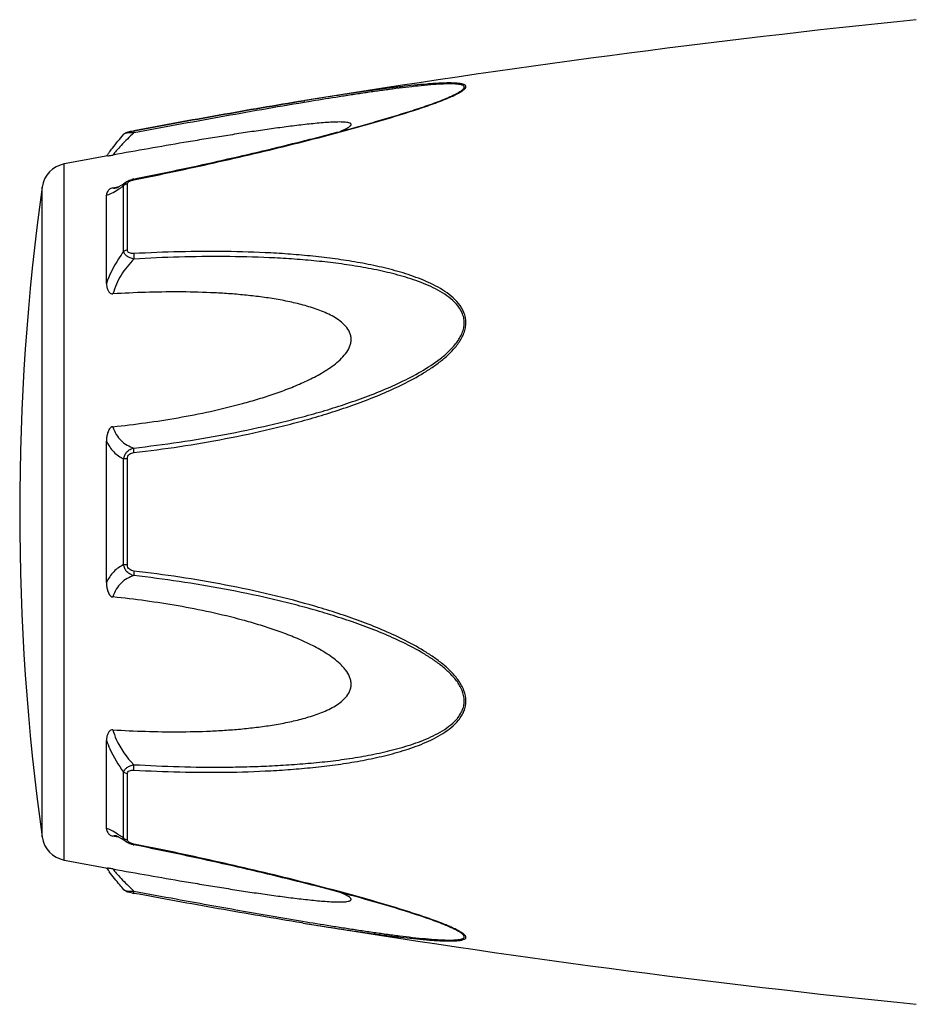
# Model space of a CAD drawing. Header units: millimetres. Extents: x 60394 to 199354, y 20895 to 166073.
# Tile 41 of 256: x 71783 to 71826, y 21633 to 21679. Entities that reach past the tile are written whole.
import ezdxf

# ---------------------------------------------------------------- set-up
doc = ezdxf.new("R2010")
doc.units = ezdxf.units.MM

msp = doc.modelspace()

# ---------------------------------------------------------------- linework, layer by layer
at = {"color": 0, "linetype": 'Continuous'}
for p, q in [((71796.698, 21675.516), (71796.669, 21675.511)), ((71796.669, 21675.511), (71796.698, 21675.516)), ((71796.893, 21675.465), (71796.682, 21675.43)), ((71796.717, 21675.519), (71796.698, 21675.516)), ((71803.427, 21675.629), (71803.43, 21675.63)), ((71788.136, 21673.922), (71788.135, 21673.922)), ((71788.595, 21674.09), (71788.611, 21674.093)), ((71788.632, 21673.992), (71788.614, 21673.989)), ((71785.314, 21639.507), (71785.314, 21672.516)), ((71788.248, 21671.662), (71788.256, 21671.667)), ((71788.256, 21671.667), (71788.256, 21671.668)), ((71788.308, 21668.434), (71788.308, 21671.576)), ((71788.607, 21671.802), (71788.783, 21671.837)), ((71784.264, 21640.606), (71784.264, 21671.417)), ((71787.622, 21671.386), (71787.771, 21671.414)), ((71787.771, 21671.414), (71787.901, 21671.439)), ((71787.782, 21671.379), (71787.782, 21671.379)), ((71788.129, 21668.363), (71788.129, 21671.486)), ((71787.314, 21666.852), (71787.314, 21671.036)), ((71787.314, 21652.664), (71787.314, 21659.376)), ((71788.129, 21653.515), (71788.129, 21658.527)), ((71788.308, 21653.501), (71788.308, 21658.541)), ((71787.314, 21640.996), (71787.314, 21645.184)), ((71788.129, 21640.547), (71788.129, 21643.674)), ((71788.308, 21640.457), (71788.308, 21643.603)), ((71787.777, 21640.616), (71787.622, 21640.645)), ((71787.903, 21640.592), (71787.777, 21640.616)), ((71787.784, 21640.653), (71787.783, 21640.653)), ((71788.256, 21640.365), (71788.248, 21640.371)), ((71788.257, 21640.365), (71788.256, 21640.365)), ((71788.799, 21640.192), (71788.607, 21640.23)), ((71796.641, 21636.517), (71796.593, 21636.524)), ((71803.406, 21636.41), (71803.404, 21636.41))]:
    msp.add_line(p, q, dxfattribs=at)
for centre, radius, start, end in [((71876.788, 21181.972), 500, 95.86353, 99.2151), ((71798.994, 21686.362), 11.634, 291.7214, 292.5819), ((71799.969, 21684.01), 9.088, 292.5987, 293.6391), ((71794.521, 21667.827), 8.803, 144.3884, 144.9605), ((71795.576, 21667.072), 10.1, 143.5801, 144.3916), ((71785.552, 21671.238), 1.3, 100.5629, 172.094), ((71876.788, 21181.972), 499, 100.32224, 100.56288), ((71788.884, 21670.407), 1.423, 101.209, 104.7713), ((71895.2, 21656.012), 112, 172.09404, 187.90596), ((71787.675, 21671.932), 0.564, 280.0673, 280.9293), ((71784.528, 21676.451), 6.132, 302.8759, 303.8307), ((71784.275, 21635.177), 6.609, 55.991, 57.3511), ((71785.552, 21640.785), 1.3, 187.906, 259.4371), ((71782.482, 21632.532), 9.805, 54.8309, 55.9509), ((71788.393, 21640.457), 0.085, 180.0437, 189.0843), ((71788.905, 21641.728), 1.527, 257.9795, 258.733), ((71876.788, 22130.051), 499, 259.43712, 259.67709), ((71794.207, 21643.967), 8.414, 214.9878, 215.2793), ((71795.488, 21644.88), 9.986, 215.3091, 216.3792), ((71790.086, 21645.923), 8.129, 259.0591, 259.5501), ((71876.788, 22130.051), 500, 260.77609, 264.13647), ((71798.933, 21625.526), 11.789, 67.6569, 68.2206), ((71799.894, 21627.847), 9.277, 66.4168, 67.6933)]:
    msp.add_arc(centre, radius, start, end, dxfattribs=at)
for points, knots in [([(71803.613, 21675.685), (71803.691, 21675.719), (71803.838, 21675.786), (71804.039, 21675.89), (71804.182, 21675.977), (71804.271, 21676.047), (71804.326, 21676.101), (71804.364, 21676.165), (71804.344, 21676.223), (71804.31, 21676.255), (71804.262, 21676.281), (71804.199, 21676.302), (71804.123, 21676.32), (71804, 21676.339), (71803.824, 21676.352), (71803.592, 21676.357), (71803.34, 21676.353), (71803.071, 21676.342), (71802.791, 21676.325), (71802.4, 21676.295), (71801.897, 21676.248), (71801.28, 21676.18), (71800.649, 21676.102), (71800.009, 21676.017), (71799.36, 21675.926), (71798.705, 21675.83), (71797.823, 21675.696), (71797.16, 21675.591), (71796.717, 21675.519)], [0, 0, 0, 0, 0.02948, 0.055907, 0.078214, 0.087353, 0.094931, 0.105555, 0.109954, 0.115017, 0.121315, 0.129009, 0.138057, 0.148338, 0.172058, 0.199047, 0.228459, 0.259634, 0.292171, 0.325754, 0.395293, 0.467136, 0.540634, 0.615369, 0.691049, 0.767475, 0.844512, 1, 1, 1, 1]), ([(71803.43, 21675.63), (71803.511, 21675.664), (71803.665, 21675.731), (71803.879, 21675.834), (71804.038, 21675.921), (71804.143, 21675.991), (71804.203, 21676.038), (71804.247, 21676.084), (71804.274, 21676.127), (71804.28, 21676.171), (71804.258, 21676.208), (71804.219, 21676.236), (71804.165, 21676.259), (71804.097, 21676.278), (71803.982, 21676.298), (71803.814, 21676.311), (71803.592, 21676.315), (71803.346, 21676.31), (71802.99, 21676.292), (71802.521, 21676.256), (71801.939, 21676.197), (71801.337, 21676.127), (71800.722, 21676.048), (71800.098, 21675.962), (71799.466, 21675.87), (71798.828, 21675.774), (71797.97, 21675.64), (71797.324, 21675.536), (71796.893, 21675.465)], [0, 0, 0, 0, 0.03089, 0.059177, 0.083881, 0.094457, 0.103528, 0.11093, 0.116684, 0.121223, 0.125685, 0.131127, 0.137993, 0.146338, 0.156051, 0.17896, 0.205464, 0.234539, 0.265468, 0.331155, 0.400252, 0.471609, 0.544574, 0.618731, 0.693793, 0.769568, 0.845928, 1, 1, 1, 1]), ([(71788.611, 21674.093), (71789.96, 21674.342), (71792.643, 21674.831), (71795.331, 21675.294), (71796.669, 21675.511)], [0, 0, 0, 0, 0.502936, 1, 1, 1, 1]), ([(71788.613, 21671.765), (71789.887, 21672.019), (71791.791, 21672.421), (71794.317, 21673.003), (71796.198, 21673.459), (71797.753, 21673.856), (71798.983, 21674.189), (71800.187, 21674.527), (71801.366, 21674.878), (71802.499, 21675.253), (71803.04, 21675.45), (71803.3, 21675.554)], [0, 0, 0, 0, 0.256646, 0.384673, 0.512244, 0.638988, 0.701822, 0.764153, 0.886175, 0.944757, 1, 1, 1, 1]), ([(71796.669, 21675.511), (71795.331, 21675.294), (71792.644, 21674.831), (71789.962, 21674.342), (71788.613, 21674.093)], [0, 0, 0, 0, 0.496975, 1, 1, 1, 1]), ([(71796.682, 21675.43), (71795.345, 21675.207), (71792.66, 21674.736), (71789.979, 21674.243), (71788.632, 21673.992)], [0, 0, 0, 0, 0.497132, 1, 1, 1, 1]), ([(71788.783, 21671.837), (71790.057, 21672.092), (71791.962, 21672.494), (71794.489, 21673.077), (71796.059, 21673.457), (71797.307, 21673.771), (71798.235, 21674.014), (71799.154, 21674.263), (71800.063, 21674.518), (71800.956, 21674.781), (71801.824, 21675.051), (71802.649, 21675.328), (71803.179, 21675.525), (71803.43, 21675.63)], [0, 0, 0, 0, 0.25737, 0.385747, 0.513657, 0.577329, 0.64069, 0.703648, 0.766063, 0.827658, 0.887975, 0.946116, 1, 1, 1, 1]), ([(71798.413, 21674.063), (71798.462, 21674.084), (71798.555, 21674.125), (71798.684, 21674.187), (71798.79, 21674.249), (71798.861, 21674.3), (71798.898, 21674.341), (71798.912, 21674.368), (71798.915, 21674.395), (71798.904, 21674.419), (71798.881, 21674.438), (71798.835, 21674.461), (71798.755, 21674.481), (71798.642, 21674.496), (71798.454, 21674.507), (71798.19, 21674.504), (71797.85, 21674.488), (71797.488, 21674.461), (71797.112, 21674.426), (71796.726, 21674.385), (71796.334, 21674.339), (71795.936, 21674.289), (71795.535, 21674.236), (71794.993, 21674.162), (71794.311, 21674.063), (71793.487, 21673.937), (71792.657, 21673.806), (71791.824, 21673.67), (71790.706, 21673.483), (71789.305, 21673.24), (71788.183, 21673.04), (71787.622, 21672.939)], [0, 0, 0, 0, 0.013224, 0.025246, 0.035584, 0.043707, 0.046793, 0.049242, 0.051265, 0.053246, 0.055591, 0.058505, 0.066098, 0.075763, 0.087038, 0.112872, 0.141444, 0.171707, 0.203125, 0.235343, 0.268137, 0.301392, 0.33501, 0.368911, 0.437385, 0.506544, 0.576211, 0.646269, 0.71663, 0.85801, 1, 1, 1, 1]), ([(71787.449, 21673.068), (71787.497, 21673.133), (71787.717, 21673.425), (71787.949, 21673.707), (71788.135, 21673.921)], [0, 0, 0, 0, 0.221481, 1, 1, 1, 1]), ([(71788.614, 21673.989), (71788.404, 21673.797), (71788.121, 21673.517), (71787.798, 21673.159), (71787.672, 21673.006), (71787.622, 21672.939)], [0, 0, 0, 0, 0.588807, 0.825815, 1, 1, 1, 1]), ([(71788.135, 21673.921), (71788.164, 21673.955), (71788.231, 21674.003), (71788.346, 21674.039), (71788.465, 21674.065), (71788.55, 21674.082), (71788.595, 21674.09)], [0, 0, 0, 0, 0.265729, 0.479644, 0.722816, 1, 1, 1, 1]), ([(71788.614, 21673.989), (71788.558, 21673.991), (71788.454, 21673.991), (71788.313, 21673.982), (71788.216, 21673.964), (71788.161, 21673.942), (71788.142, 21673.929), (71788.135, 21673.921)], [0, 0, 0, 0, 0.33971, 0.636245, 0.862204, 0.94183, 1, 1, 1, 1]), ([(71788.611, 21674.093), (71788.609, 21674.093), (71788.607, 21674.08), (71788.607, 21674.062), (71788.609, 21674.028), (71788.612, 21674.003), (71788.614, 21673.989)], [0, 0, 0, 0, 0.078563, 0.274425, 0.586251, 1, 1, 1, 1]), ([(71787.375, 21672.896), (71787.387, 21672.898), (71787.469, 21672.913), (71787.552, 21672.926), (71787.622, 21672.939)], [0, 0, 0, 0, 0.14802, 1, 1, 1, 1]), ([(71787.914, 21671.447), (71787.939, 21671.461), (71788.052, 21671.529), (71788.162, 21671.603), (71788.248, 21671.662)], [0, 0, 0, 0, 0.212027, 1, 1, 1, 1]), ([(71788.129, 21671.486), (71788.135, 21671.521), (71788.166, 21671.592), (71788.223, 21671.644), (71788.256, 21671.667)], [0, 0, 0, 0, 0.468978, 1, 1, 1, 1]), ([(71788.308, 21671.576), (71788.29, 21671.573), (71788.225, 21671.558), (71788.164, 21671.522), (71788.129, 21671.486)], [0, 0, 0, 0, 0.258764, 1, 1, 1, 1]), ([(71788.256, 21671.668), (71788.267, 21671.675), (71788.311, 21671.704), (71788.359, 21671.727), (71788.396, 21671.742)], [0, 0, 0, 0, 0.247211, 1, 1, 1, 1]), ([(71788.308, 21671.576), (71788.308, 21671.581), (71788.31, 21671.606), (71788.323, 21671.629), (71788.336, 21671.643)], [0, 0, 0, 0, 0.225175, 1, 1, 1, 1]), ([(71788.336, 21671.643), (71788.34, 21671.648), (71788.36, 21671.669), (71788.384, 21671.685), (71788.404, 21671.695)], [0, 0, 0, 0, 0.225244, 1, 1, 1, 1]), ([(71788.404, 21671.695), (71788.409, 21671.698), (71788.432, 21671.71), (71788.455, 21671.72), (71788.473, 21671.726)], [0, 0, 0, 0, 0.241505, 1, 1, 1, 1]), ([(71788.473, 21671.726), (71788.484, 21671.731), (71788.53, 21671.746), (71788.577, 21671.758), (71788.613, 21671.765)], [0, 0, 0, 0, 0.246414, 1, 1, 1, 1]), ([(71788.613, 21671.765), (71788.612, 21671.77), (71788.611, 21671.779), (71788.608, 21671.792), (71788.608, 21671.798), (71788.607, 21671.802), (71788.607, 21671.802)], [0, 0, 0, 0, 0.428218, 0.741394, 0.932956, 1, 1, 1, 1]), ([(71787.622, 21671.386), (71787.589, 21671.38), (71787.531, 21671.362), (71787.443, 21671.309), (71787.37, 21671.232), (71787.323, 21671.133), (71787.314, 21671.067), (71787.314, 21671.036)], [0, 0, 0, 0, 0.19482, 0.35748, 0.608365, 0.813655, 1, 1, 1, 1]), ([(71787.314, 21671.036), (71787.352, 21671.043), (71787.433, 21671.068), (71787.618, 21671.151), (71787.758, 21671.237), (71787.856, 21671.301)], [0, 0, 0, 0, 0.189472, 0.420855, 1, 1, 1, 1]), ([(71787.622, 21671.386), (71787.632, 21671.381), (71787.681, 21671.365), (71787.734, 21671.37), (71787.774, 21671.377)], [0, 0, 0, 0, 0.213215, 1, 1, 1, 1]), ([(71787.778, 21671.378), (71787.775, 21671.377), (71787.773, 21671.376), (71787.769, 21671.376), (71787.776, 21671.378), (71787.781, 21671.38), (71787.8, 21671.388), (71787.821, 21671.398), (71787.849, 21671.411), (71787.88, 21671.428), (71787.903, 21671.44), (71787.914, 21671.447)], [0, 0, 0, 0, 0.050729, 0.053439, 0.064665, 0.125059, 0.230112, 0.374221, 0.553235, 0.763061, 1, 1, 1, 1]), ([(71787.942, 21671.357), (71787.957, 21671.367), (71788.02, 21671.41), (71788.082, 21671.453), (71788.129, 21671.486)], [0, 0, 0, 0, 0.242177, 1, 1, 1, 1]), ([(71788.129, 21668.363), (71788.044, 21668.25), (71787.714, 21667.781), (71787.455, 21667.26), (71787.314, 21666.852)], [0, 0, 0, 0, 0.246978, 1, 1, 1, 1]), ([(71788.308, 21668.434), (71788.29, 21668.432), (71788.227, 21668.42), (71788.166, 21668.393), (71788.129, 21668.363)], [0, 0, 0, 0, 0.266982, 1, 1, 1, 1]), ([(71788.614, 21668.008), (71788.554, 21668.021), (71788.44, 21668.055), (71788.289, 21668.132), (71788.176, 21668.233), (71788.136, 21668.321), (71788.129, 21668.363)], [0, 0, 0, 0, 0.291894, 0.562609, 0.798475, 1, 1, 1, 1]), ([(71788.613, 21668.265), (71788.576, 21668.263), (71788.503, 21668.264), (71788.402, 21668.287), (71788.324, 21668.346), (71788.308, 21668.407), (71788.308, 21668.434)], [0, 0, 0, 0, 0.287056, 0.554503, 0.787456, 1, 1, 1, 1]), ([(71788.614, 21658.829), (71789.34, 21658.913), (71790.79, 21659.105), (71792.956, 21659.474), (71794.749, 21659.861), (71796.175, 21660.215), (71797.24, 21660.507), (71798.296, 21660.834), (71799.341, 21661.198), (71800.373, 21661.603), (71801.383, 21662.062), (71802.196, 21662.502), (71802.817, 21662.904), (71803.259, 21663.234), (71803.668, 21663.601), (71804.018, 21664.015), (71804.24, 21664.405), (71804.338, 21664.739), (71804.363, 21664.993), (71804.336, 21665.242), (71804.241, 21665.557), (71804.023, 21665.91), (71803.667, 21666.257), (71803.258, 21666.546), (71802.815, 21666.791), (71802.192, 21667.074), (71801.377, 21667.359), (71800.368, 21667.625), (71799.337, 21667.835), (71798.292, 21668.001), (71797.236, 21668.13), (71796.172, 21668.228), (71794.744, 21668.322), (71792.947, 21668.375), (71790.782, 21668.363), (71789.337, 21668.305), (71788.613, 21668.265)], [0, 0, 0, 0, 0.063635, 0.127396, 0.191296, 0.223303, 0.255348, 0.287434, 0.319562, 0.351727, 0.383919, 0.416107, 0.432182, 0.448215, 0.464156, 0.479907, 0.495291, 0.502793, 0.510127, 0.517331, 0.52445, 0.538608, 0.552922, 0.567437, 0.582127, 0.596956, 0.626929, 0.657232, 0.687777, 0.718508, 0.74939, 0.780398, 0.811517, 0.874045, 0.936883, 1, 1, 1, 1]), ([(71788.614, 21668.008), (71788.384, 21667.779), (71787.974, 21667.268), (71787.704, 21666.667), (71787.622, 21666.353)], [0, 0, 0, 0, 0.500208, 1, 1, 1, 1]), ([(71788.613, 21668.265), (71788.609, 21668.225), (71788.606, 21668.139), (71788.61, 21668.053), (71788.614, 21668.008)], [0, 0, 0, 0, 0.467767, 1, 1, 1, 1]), ([(71788.615, 21659.046), (71789.333, 21659.127), (71790.767, 21659.314), (71792.909, 21659.67), (71794.683, 21660.043), (71796.094, 21660.385), (71797.148, 21660.666), (71798.195, 21660.979), (71799.231, 21661.329), (71800.256, 21661.716), (71801.261, 21662.154), (71802.235, 21662.659), (71803.003, 21663.156), (71803.558, 21663.624), (71803.862, 21663.959), (71804.062, 21664.254), (71804.181, 21664.488), (71804.259, 21664.733), (71804.286, 21664.984), (71804.257, 21665.23), (71804.154, 21665.538), (71803.923, 21665.879), (71803.557, 21666.206), (71803.14, 21666.476), (71802.693, 21666.703), (71802.227, 21666.899), (71801.746, 21667.069), (71801.09, 21667.267), (71800.251, 21667.471), (71799.227, 21667.662), (71798.19, 21667.812), (71797.144, 21667.927), (71796.091, 21668.014), (71794.677, 21668.094), (71792.9, 21668.134), (71790.759, 21668.112), (71789.33, 21668.049), (71788.614, 21668.008)], [0, 0, 0, 0, 0.063589, 0.127295, 0.191136, 0.223111, 0.255121, 0.287171, 0.319267, 0.351401, 0.383569, 0.41575, 0.447866, 0.463844, 0.479652, 0.487454, 0.495134, 0.502662, 0.51, 0.517195, 0.524298, 0.538439, 0.552765, 0.567303, 0.582017, 0.596869, 0.611832, 0.626888, 0.657217, 0.687781, 0.718525, 0.749415, 0.780427, 0.811548, 0.874072, 0.936899, 1, 1, 1, 1]), ([(71787.314, 21666.852), (71787.314, 21666.801), (71787.322, 21666.697), (71787.358, 21666.572), (71787.406, 21666.479), (71787.456, 21666.414), (71787.528, 21666.361), (71787.59, 21666.351), (71787.622, 21666.353)], [0, 0, 0, 0, 0.238003, 0.476366, 0.597445, 0.721615, 0.853559, 1, 1, 1, 1]), ([(71787.622, 21660.058), (71788.138, 21660.11), (71789.17, 21660.234), (71790.711, 21660.474), (71792.246, 21660.773), (71793.515, 21661.08), (71794.52, 21661.369), (71795.268, 21661.61), (71796.007, 21661.88), (71796.732, 21662.187), (71797.319, 21662.482), (71797.769, 21662.752), (71798.092, 21662.975), (71798.392, 21663.224), (71798.656, 21663.506), (71798.824, 21663.779), (71798.901, 21664.015), (71798.92, 21664.195), (71798.901, 21664.372), (71798.825, 21664.594), (71798.657, 21664.839), (71798.392, 21665.074), (71798.091, 21665.268), (71797.768, 21665.432), (71797.317, 21665.621), (71796.729, 21665.809), (71796.004, 21665.985), (71795.266, 21666.122), (71794.518, 21666.229), (71793.764, 21666.312), (71793.005, 21666.373), (71791.986, 21666.429), (71790.706, 21666.457), (71789.165, 21666.435), (71788.136, 21666.386), (71787.622, 21666.353)], [0, 0, 0, 0, 0.063495, 0.12712, 0.190878, 0.25478, 0.286791, 0.31884, 0.350926, 0.383041, 0.415158, 0.431203, 0.447213, 0.463143, 0.478902, 0.4943, 0.5018, 0.509129, 0.516317, 0.523425, 0.537606, 0.551987, 0.566584, 0.581352, 0.596258, 0.626376, 0.656797, 0.687441, 0.718253, 0.749203, 0.780268, 0.811433, 0.874017, 0.936884, 1, 1, 1, 1]), ([(71787.622, 21660.058), (71787.588, 21660.054), (71787.523, 21660.028), (71787.454, 21659.952), (71787.405, 21659.863), (71787.357, 21659.739), (71787.322, 21659.576), (71787.314, 21659.443), (71787.314, 21659.377)], [0, 0, 0, 0, 0.125535, 0.252013, 0.377694, 0.502869, 0.751849, 1, 1, 1, 1]), ([(71787.622, 21660.058), (71787.659, 21659.929), (71787.759, 21659.688), (71787.994, 21659.389), (71788.285, 21659.174), (71788.503, 21659.082), (71788.615, 21659.046)], [0, 0, 0, 0, 0.272929, 0.523074, 0.761734, 1, 1, 1, 1]), ([(71787.314, 21659.376), (71787.401, 21659.187), (71787.625, 21658.846), (71787.958, 21658.61), (71788.129, 21658.527)], [0, 0, 0, 0, 0.522223, 1, 1, 1, 1]), ([(71788.129, 21658.527), (71788.136, 21658.589), (71788.169, 21658.714), (71788.279, 21658.872), (71788.434, 21658.987), (71788.554, 21659.031), (71788.615, 21659.046)], [0, 0, 0, 0, 0.250125, 0.500215, 0.750197, 1, 1, 1, 1]), ([(71788.614, 21658.829), (71788.61, 21658.871), (71788.607, 21658.943), (71788.609, 21659.016), (71788.615, 21659.046)], [0, 0, 0, 0, 0.583261, 1, 1, 1, 1]), ([(71788.308, 21658.541), (71788.291, 21658.541), (71788.231, 21658.539), (71788.171, 21658.534), (71788.129, 21658.527)], [0, 0, 0, 0, 0.284006, 1, 1, 1, 1]), ([(71788.308, 21658.541), (71788.308, 21658.58), (71788.322, 21658.658), (71788.395, 21658.753), (71788.5, 21658.809), (71788.576, 21658.824), (71788.614, 21658.829)], [0, 0, 0, 0, 0.249368, 0.500015, 0.750587, 1, 1, 1, 1]), ([(71788.129, 21653.515), (71787.958, 21653.431), (71787.625, 21653.195), (71787.401, 21652.853), (71787.314, 21652.664)], [0, 0, 0, 0, 0.477899, 1, 1, 1, 1]), ([(71788.614, 21652.996), (71788.553, 21653.011), (71788.433, 21653.056), (71788.279, 21653.17), (71788.169, 21653.328), (71788.136, 21653.453), (71788.129, 21653.515)], [0, 0, 0, 0, 0.249817, 0.499798, 0.74986, 1, 1, 1, 1]), ([(71788.308, 21653.501), (71788.291, 21653.501), (71788.231, 21653.503), (71788.171, 21653.508), (71788.129, 21653.515)], [0, 0, 0, 0, 0.284019, 1, 1, 1, 1]), ([(71788.613, 21653.213), (71788.575, 21653.218), (71788.499, 21653.234), (71788.395, 21653.289), (71788.322, 21653.384), (71788.308, 21653.462), (71788.308, 21653.501)], [0, 0, 0, 0, 0.249451, 0.500018, 0.750583, 1, 1, 1, 1]), ([(71788.614, 21652.996), (71788.502, 21652.96), (71788.284, 21652.867), (71787.994, 21652.652), (71787.759, 21652.353), (71787.659, 21652.112), (71787.622, 21651.983)], [0, 0, 0, 0, 0.238394, 0.476974, 0.727116, 1, 1, 1, 1]), ([(71788.613, 21653.213), (71788.61, 21653.171), (71788.606, 21653.099), (71788.608, 21653.026), (71788.614, 21652.996)], [0, 0, 0, 0, 0.582827, 1, 1, 1, 1]), ([(71788.614, 21643.772), (71789.338, 21643.732), (71790.783, 21643.673), (71792.948, 21643.658), (71794.744, 21643.718), (71796.173, 21643.811), (71797.237, 21643.907), (71798.293, 21644.037), (71799.338, 21644.204), (71800.369, 21644.414), (71801.378, 21644.681), (71802.193, 21644.967), (71802.815, 21645.25), (71803.258, 21645.495), (71803.667, 21645.784), (71803.963, 21646.076), (71804.153, 21646.344), (71804.267, 21646.562), (71804.339, 21646.799), (71804.371, 21647.134), (71804.28, 21647.564), (71804.021, 21648.028), (71803.668, 21648.442), (71803.26, 21648.809), (71802.817, 21649.139), (71802.196, 21649.54), (71801.383, 21649.98), (71800.373, 21650.439), (71799.341, 21650.844), (71798.295, 21651.207), (71796.888, 21651.641), (71795.109, 21652.108), (71792.955, 21652.562), (71790.789, 21652.935), (71789.339, 21653.129), (71788.613, 21653.213)], [0, 0, 0, 0, 0.063127, 0.125969, 0.188473, 0.219596, 0.250616, 0.281496, 0.312222, 0.342767, 0.373071, 0.403045, 0.417875, 0.432563, 0.447076, 0.461383, 0.468491, 0.475585, 0.482706, 0.489913, 0.504703, 0.520085, 0.535843, 0.551789, 0.567824, 0.583902, 0.616092, 0.648285, 0.680449, 0.712576, 0.744661, 0.808707, 0.872603, 0.936364, 1, 1, 1, 1]), ([(71788.615, 21644.03), (71789.33, 21643.989), (71790.76, 21643.926), (71792.546, 21643.905), (71793.97, 21643.929), (71795.033, 21643.969), (71796.092, 21644.03), (71797.145, 21644.113), (71798.192, 21644.228), (71799.228, 21644.381), (71800.251, 21644.572), (71801.255, 21644.816), (71802.07, 21645.078), (71802.694, 21645.34), (71803.141, 21645.568), (71803.557, 21645.837), (71803.863, 21646.112), (71804.062, 21646.369), (71804.182, 21646.58), (71804.26, 21646.812), (71804.295, 21647.144), (71804.195, 21647.569), (71803.922, 21648.022), (71803.558, 21648.419), (71803.142, 21648.771), (71802.695, 21649.086), (71802.073, 21649.469), (71801.26, 21649.89), (71800.255, 21650.328), (71799.231, 21650.716), (71798.194, 21651.063), (71797.147, 21651.376), (71796.094, 21651.66), (71794.683, 21652.002), (71792.907, 21652.366), (71790.766, 21652.727), (71789.332, 21652.915), (71788.614, 21652.996)], [0, 0, 0, 0, 0.063114, 0.125949, 0.157245, 0.188456, 0.219582, 0.250607, 0.281495, 0.312234, 0.342798, 0.373129, 0.40314, 0.417992, 0.432705, 0.447241, 0.461558, 0.468661, 0.475744, 0.482848, 0.490045, 0.504858, 0.520307, 0.536124, 0.552106, 0.56816, 0.584244, 0.616427, 0.648598, 0.680734, 0.712828, 0.744881, 0.776894, 0.808867, 0.872702, 0.936412, 1, 1, 1, 1]), ([(71787.314, 21652.664), (71787.314, 21652.598), (71787.322, 21652.465), (71787.357, 21652.302), (71787.405, 21652.177), (71787.454, 21652.089), (71787.523, 21652.013), (71787.588, 21651.986), (71787.622, 21651.983)], [0, 0, 0, 0, 0.248169, 0.497163, 0.622341, 0.748019, 0.874484, 1, 1, 1, 1]), ([(71787.622, 21645.684), (71788.136, 21645.652), (71789.165, 21645.603), (71790.706, 21645.581), (71791.986, 21645.609), (71793.005, 21645.666), (71793.764, 21645.727), (71794.518, 21645.81), (71795.266, 21645.917), (71796.004, 21646.055), (71796.729, 21646.231), (71797.317, 21646.419), (71797.768, 21646.608), (71798.091, 21646.773), (71798.392, 21646.967), (71798.657, 21647.202), (71798.826, 21647.447), (71798.901, 21647.669), (71798.92, 21647.846), (71798.9, 21648.026), (71798.824, 21648.263), (71798.69, 21648.48), (71798.526, 21648.674), (71798.343, 21648.858), (71798.092, 21649.066), (71797.769, 21649.29), (71797.319, 21649.56), (71796.732, 21649.855), (71796.007, 21650.162), (71795.268, 21650.432), (71794.52, 21650.673), (71793.515, 21650.961), (71792.246, 21651.268), (71790.711, 21651.567), (71789.17, 21651.807), (71788.138, 21651.931), (71787.622, 21651.983)], [0, 0, 0, 0, 0.063112, 0.125975, 0.188555, 0.219719, 0.250782, 0.281729, 0.312543, 0.343186, 0.373609, 0.403727, 0.418634, 0.433407, 0.448005, 0.462391, 0.476578, 0.483689, 0.490881, 0.498215, 0.505719, 0.521118, 0.528977, 0.536891, 0.552822, 0.568831, 0.584876, 0.616992, 0.649103, 0.681187, 0.713234, 0.745242, 0.809138, 0.87289, 0.93651, 1, 1, 1, 1]), ([(71787.622, 21645.684), (71787.59, 21645.686), (71787.528, 21645.677), (71787.456, 21645.624), (71787.406, 21645.559), (71787.358, 21645.465), (71787.322, 21645.34), (71787.314, 21645.236), (71787.314, 21645.185)], [0, 0, 0, 0, 0.146355, 0.278259, 0.402425, 0.523518, 0.761934, 1, 1, 1, 1]), ([(71787.622, 21645.684), (71787.662, 21645.529), (71787.879, 21644.917), (71788.269, 21644.373), (71788.615, 21644.03)], [0, 0, 0, 0, 0.247925, 1, 1, 1, 1]), ([(71787.314, 21645.184), (71787.361, 21645.048), (71787.572, 21644.515), (71787.869, 21644.016), (71788.129, 21643.674)], [0, 0, 0, 0, 0.251574, 1, 1, 1, 1]), ([(71788.129, 21643.674), (71788.136, 21643.716), (71788.176, 21643.804), (71788.289, 21643.905), (71788.44, 21643.983), (71788.555, 21644.017), (71788.615, 21644.03)], [0, 0, 0, 0, 0.201639, 0.43756, 0.708236, 1, 1, 1, 1]), ([(71788.614, 21643.772), (71788.609, 21643.812), (71788.606, 21643.899), (71788.611, 21643.985), (71788.615, 21644.03)], [0, 0, 0, 0, 0.467922, 1, 1, 1, 1]), ([(71788.308, 21643.603), (71788.29, 21643.605), (71788.227, 21643.617), (71788.166, 21643.644), (71788.129, 21643.674)], [0, 0, 0, 0, 0.267018, 1, 1, 1, 1]), ([(71788.308, 21643.603), (71788.308, 21643.631), (71788.324, 21643.691), (71788.402, 21643.75), (71788.504, 21643.773), (71788.576, 21643.774), (71788.614, 21643.772)], [0, 0, 0, 0, 0.212614, 0.445637, 0.713059, 1, 1, 1, 1]), ([(71787.84, 21640.742), (71787.745, 21640.803), (71787.609, 21640.885), (71787.43, 21640.965), (71787.351, 21640.989), (71787.314, 21640.996)], [0, 0, 0, 0, 0.577794, 0.80943, 1, 1, 1, 1]), ([(71787.314, 21640.996), (71787.314, 21640.964), (71787.323, 21640.898), (71787.37, 21640.799), (71787.443, 21640.722), (71787.531, 21640.669), (71787.589, 21640.652), (71787.622, 21640.645)], [0, 0, 0, 0, 0.186516, 0.391937, 0.642812, 0.805374, 1, 1, 1, 1]), ([(71787.783, 21640.653), (71787.768, 21640.656), (71787.714, 21640.664), (71787.656, 21640.662), (71787.622, 21640.645)], [0, 0, 0, 0, 0.296315, 1, 1, 1, 1]), ([(71787.918, 21640.583), (71787.89, 21640.599), (71787.844, 21640.624), (71787.796, 21640.646), (71787.778, 21640.653)], [0, 0, 0, 0, 0.632551, 1, 1, 1, 1]), ([(71788.248, 21640.371), (71788.218, 21640.392), (71788.11, 21640.465), (71788, 21640.536), (71787.918, 21640.583)], [0, 0, 0, 0, 0.283099, 1, 1, 1, 1]), ([(71788.308, 21640.457), (71788.29, 21640.46), (71788.225, 21640.475), (71788.164, 21640.511), (71788.129, 21640.547)], [0, 0, 0, 0, 0.258792, 1, 1, 1, 1]), ([(71788.256, 21640.365), (71788.223, 21640.388), (71788.166, 21640.44), (71788.135, 21640.512), (71788.129, 21640.547)], [0, 0, 0, 0, 0.53106, 1, 1, 1, 1]), ([(71788.452, 21640.271), (71788.434, 21640.277), (71788.366, 21640.301), (71788.301, 21640.334), (71788.257, 21640.365)], [0, 0, 0, 0, 0.254193, 1, 1, 1, 1]), ([(71788.405, 21640.337), (71788.392, 21640.344), (71788.351, 21640.369), (71788.314, 21640.411), (71788.309, 21640.444)], [0, 0, 0, 0, 0.308636, 1, 1, 1, 1]), ([(71788.474, 21640.306), (71788.468, 21640.308), (71788.445, 21640.317), (71788.422, 21640.328), (71788.405, 21640.337)], [0, 0, 0, 0, 0.257368, 1, 1, 1, 1]), ([(71788.613, 21640.268), (71788.612, 21640.263), (71788.61, 21640.254), (71788.608, 21640.241), (71788.608, 21640.235), (71788.606, 21640.231), (71788.607, 21640.23)], [0, 0, 0, 0, 0.428099, 0.741246, 0.932847, 1, 1, 1, 1]), ([(71803.307, 21636.473), (71803.048, 21636.577), (71802.506, 21636.775), (71801.373, 21637.15), (71799.889, 21637.594), (71798.063, 21638.095), (71795.575, 21638.735), (71792.424, 21639.474), (71789.887, 21640.014), (71788.613, 21640.268)], [0, 0, 0, 0, 0.055213, 0.113792, 0.23581, 0.360995, 0.487722, 0.743348, 1, 1, 1, 1]), ([(71803.406, 21636.41), (71803.155, 21636.514), (71802.624, 21636.711), (71801.8, 21636.987), (71800.934, 21637.257), (71799.74, 21637.608), (71798.216, 21638.026), (71795.736, 21638.664), (71792.597, 21639.4), (71790.069, 21639.938), (71788.799, 21640.192)], [0, 0, 0, 0, 0.054079, 0.112293, 0.172626, 0.23422, 0.359577, 0.486553, 0.742745, 1, 1, 1, 1]), ([(71787.622, 21639.085), (71787.59, 21639.091), (71787.506, 21639.106), (71787.422, 21639.119), (71787.369, 21639.129)], [0, 0, 0, 0, 0.376124, 1, 1, 1, 1]), ([(71788.135, 21638.101), (71788.069, 21638.177), (71787.832, 21638.455), (71787.605, 21638.743), (71787.448, 21638.956)], [0, 0, 0, 0, 0.274505, 1, 1, 1, 1]), ([(71787.622, 21639.085), (71787.672, 21639.018), (71787.798, 21638.864), (71788.021, 21638.616), (71788.3, 21638.331), (71788.505, 21638.135), (71788.615, 21638.034)], [0, 0, 0, 0, 0.174298, 0.411219, 0.692021, 1, 1, 1, 1]), ([(71787.622, 21639.085), (71788.184, 21638.984), (71789.308, 21638.783), (71790.711, 21638.541), (71791.83, 21638.354), (71792.665, 21638.217), (71793.496, 21638.086), (71794.321, 21637.96), (71795.004, 21637.862), (71795.547, 21637.787), (71795.949, 21637.735), (71796.347, 21637.685), (71796.74, 21637.64), (71797.126, 21637.599), (71797.502, 21637.564), (71797.864, 21637.538), (71798.203, 21637.522), (71798.466, 21637.521), (71798.653, 21637.532), (71798.765, 21637.548), (71798.842, 21637.568), (71798.887, 21637.593), (71798.907, 21637.613), (71798.916, 21637.638), (71798.91, 21637.665), (71798.893, 21637.692), (71798.854, 21637.734), (71798.781, 21637.786), (71798.672, 21637.847), (71798.542, 21637.911), (71798.447, 21637.952), (71798.398, 21637.972)], [0, 0, 0, 0, 0.142006, 0.283398, 0.353765, 0.423828, 0.493495, 0.562647, 0.631121, 0.66502, 0.698626, 0.731869, 0.764656, 0.796849, 0.828224, 0.858442, 0.886945, 0.912611, 0.92378, 0.93331, 0.940718, 0.943524, 0.945777, 0.947738, 0.949832, 0.952411, 0.955637, 0.963997, 0.974507, 0.98666, 1, 1, 1, 1]), ([(71788.544, 21637.942), (71788.504, 21637.95), (71788.43, 21637.965), (71788.324, 21637.989), (71788.222, 21638.024), (71788.162, 21638.07), (71788.135, 21638.101)], [0, 0, 0, 0, 0.273626, 0.507992, 0.727544, 1, 1, 1, 1]), ([(71788.135, 21638.101), (71788.141, 21638.094), (71788.16, 21638.081), (71788.216, 21638.059), (71788.314, 21638.041), (71788.454, 21638.031), (71788.559, 21638.032), (71788.615, 21638.034)], [0, 0, 0, 0, 0.057868, 0.137343, 0.363312, 0.660033, 1, 1, 1, 1]), ([(71788.612, 21637.929), (71788.609, 21637.93), (71788.608, 21637.943), (71788.608, 21637.96), (71788.61, 21637.995), (71788.613, 21638.02), (71788.615, 21638.034)], [0, 0, 0, 0, 0.078467, 0.274376, 0.586265, 1, 1, 1, 1]), ([(71796.593, 21636.524), (71795.268, 21636.74), (71792.606, 21637.199), (71789.948, 21637.682), (71788.612, 21637.929)], [0, 0, 0, 0, 0.497068, 1, 1, 1, 1]), ([(71788.615, 21638.034), (71789.285, 21637.91), (71790.956, 21637.601), (71793.619, 21637.119), (71795.614, 21636.775), (71796.607, 21636.609)], [0, 0, 0, 0, 0.251917, 0.627872, 1, 1, 1, 1]), ([(71796.607, 21636.609), (71797.053, 21636.535), (71797.719, 21636.425), (71798.606, 21636.286), (71799.264, 21636.186), (71799.917, 21636.09), (71800.563, 21636), (71801.199, 21635.917), (71801.822, 21635.842), (71802.426, 21635.779), (71802.913, 21635.74), (71803.285, 21635.72), (71803.541, 21635.713), (71803.776, 21635.715), (71803.953, 21635.727), (71804.076, 21635.746), (71804.151, 21635.764), (71804.211, 21635.786), (71804.255, 21635.813), (71804.279, 21635.852), (71804.275, 21635.897), (71804.248, 21635.941), (71804.204, 21635.988), (71804.143, 21636.037), (71804.036, 21636.11), (71803.873, 21636.2), (71803.65, 21636.306), (71803.49, 21636.375), (71803.406, 21636.41)], [0, 0, 0, 0, 0.153439, 0.229445, 0.304902, 0.379707, 0.453642, 0.526452, 0.597735, 0.666841, 0.732698, 0.763801, 0.793118, 0.81995, 0.843381, 0.853458, 0.862207, 0.869459, 0.875128, 0.87961, 0.884095, 0.889726, 0.896977, 0.905865, 0.916254, 0.94079, 0.969089, 1, 1, 1, 1]), ([(71796.641, 21636.517), (71797.088, 21636.444), (71797.757, 21636.338), (71798.647, 21636.202), (71799.307, 21636.106), (71799.962, 21636.014), (71800.609, 21635.928), (71801.245, 21635.85), (71801.868, 21635.781), (71802.376, 21635.733), (71802.77, 21635.703), (71803.054, 21635.685), (71803.325, 21635.674), (71803.581, 21635.669), (71803.815, 21635.674), (71803.993, 21635.688), (71804.118, 21635.707), (71804.196, 21635.724), (71804.261, 21635.746), (71804.311, 21635.772), (71804.346, 21635.804), (71804.358, 21635.846), (71804.346, 21635.891), (71804.315, 21635.936), (71804.268, 21635.983), (71804.179, 21636.054), (71804.036, 21636.142), (71803.833, 21636.247), (71803.684, 21636.314), (71803.605, 21636.349)], [0, 0, 0, 0, 0.155309, 0.232207, 0.308518, 0.38411, 0.45876, 0.532202, 0.604002, 0.673502, 0.707078, 0.73962, 0.77081, 0.800217, 0.827213, 0.851007, 0.8614, 0.870581, 0.878415, 0.8848, 0.889847, 0.894233, 0.899058, 0.905123, 0.912705, 0.92179, 0.943969, 0.970425, 1, 1, 1, 1])]:
    msp.add_open_spline(points, degree=3, knots=knots, dxfattribs=at)
for points in [[(71788.396, 21671.742), (71788.437, 21671.758), (71788.479, 21671.771), (71788.521, 21671.783)], [(71788.587, 21640.235), (71788.542, 21640.244), (71788.496, 21640.256), (71788.452, 21640.271)], [(71788.521, 21640.29), (71788.505, 21640.295), (71788.49, 21640.3), (71788.474, 21640.306)], [(71788.613, 21640.268), (71788.582, 21640.274), (71788.551, 21640.282), (71788.521, 21640.29)]]:
    msp.add_open_spline(points, degree=3, dxfattribs=at)

doc.saveas('drawing.dxf')
